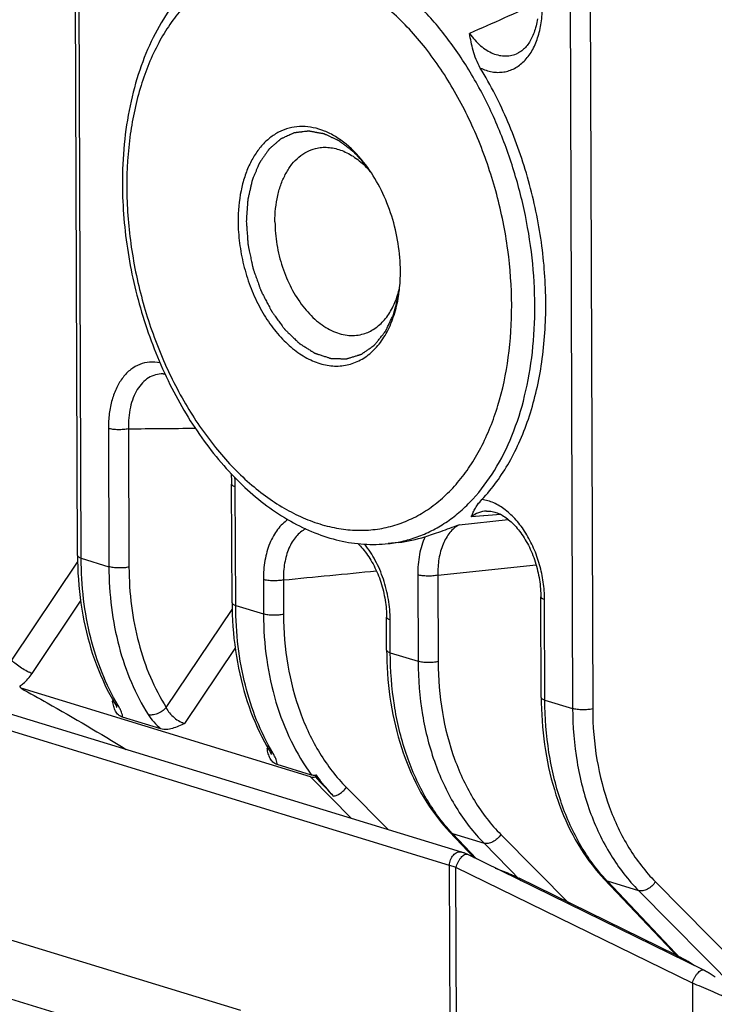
# Model space of a CAD drawing. Header units: millimetres. Extents: x 87 to 484, y 102 to 397.
# Tile 27 of 37: x 405 to 417, y 282 to 299. Entities that reach past the tile are written whole.
import ezdxf

# ---------------------------------------------------------------- set-up
doc = ezdxf.new("R2010")
doc.units = ezdxf.units.MM
doc.header["$LTSCALE"] = 32.67
doc.layers.add('00_COMPONENTS', color=7, linetype='CONTINUOUS')

msp = doc.modelspace()

# ---------------------------------------------------------------- linework, layer by layer
at = {"layer": '00_COMPONENTS'}
for p, q in [((405.823, 289.921), (405.647, 338.242)), ((405.886, 289.875), (405.711, 338.196)), ((414.18, 335.606), (414.356, 287.285)), ((414.527, 335.6), (414.702, 287.279)), ((407.299, 293.051), (407.299, 293.051)), ((412.235, 284.584), (387.691, 292.091)), ((406.355, 292.11), (406.364, 289.729)), ((406.702, 292.104), (406.71, 289.723)), ((408.487, 289.106), (408.479, 291.15)), ((408.55, 289.06), (408.543, 291.104)), ((413.118, 290.627), (412.61, 290.59)), ((412.82, 290.605), (412.61, 290.59)), ((412.871, 290.688), (412.871, 290.688)), ((410.082, 290.44), (410.086, 290.439)), ((410.082, 290.44), (410.086, 290.439)), ((412.398, 290.451), (413.247, 290.542)), ((411.355, 290.145), (411.178, 290.126)), ((405.886, 289.875), (406.364, 289.729)), ((404.689, 288.116), (405.824, 289.806)), ((412.033, 289.583), (413.726, 289.762)), ((411.686, 289.589), (411.692, 288.099)), ((412.033, 289.583), (412.038, 288.093)), ((409.026, 289.507), (409.028, 288.914)), ((409.372, 289.501), (409.374, 288.908)), ((413.815, 287.476), (413.808, 289.21)), ((405.04, 287.888), (405.877, 289.134)), ((408.55, 289.06), (409.028, 288.914)), ((413.878, 287.431), (413.872, 289.165)), ((407.353, 287.301), (408.488, 288.991)), ((411.151, 288.291), (411.149, 288.861)), ((411.214, 288.245), (411.212, 288.816)), ((412.442, 284.813), (400.899, 288.343)), ((407.673, 287.028), (408.541, 288.319)), ((411.214, 288.245), (411.692, 288.099)), ((409.838, 286.11), (404.85, 287.636)), ((391.318, 287.384), (408.634, 282.088)), ((406.427, 287.409), (406.438, 287.426)), ((413.878, 287.431), (414.356, 287.285)), ((407.262, 286.933), (406.601, 287.135)), ((409.091, 286.594), (409.102, 286.611)), ((409.858, 286.139), (409.265, 286.32)), ((391.546, 286.298), (408.862, 281.002)), ((409.838, 286.11), (410.547, 285.392)), ((409.922, 286.108), (409.941, 286.137)), ((410.456, 285.929), (411.177, 285.199)), ((412.658, 284.715), (412.236, 285.161)), ((412.287, 285.13), (412.829, 284.964)), ((412.697, 284.696), (412.287, 285.13)), ((412.829, 284.964), (413.466, 284.32)), ((413.12, 285.115), (414.318, 283.903)), ((412.292, 268.68), (412.235, 284.584)), ((416.42, 282.552), (412.346, 284.547)), ((412.404, 268.655), (412.346, 284.547)), ((416.143, 283.036), (413.436, 284.361)), ((416.185, 282.989), (414.9, 284.346)), ((414.951, 284.315), (415.493, 284.149)), ((416.224, 282.969), (414.951, 284.315)), ((415.784, 284.3), (426.311, 273.647)), ((415.493, 284.149), (425.98, 273.538)), ((416.42, 282.874), (416.424, 282.878)), ((416.42, 282.552), (416.473, 267.979))]:
    msp.add_line(p, q, dxfattribs=at)
for points in [[(413.752, 299.168), (413.747, 299.136), (413.74, 299.104), (413.734, 299.074), (413.727, 299.044), (413.719, 299.014), (413.71, 298.986), (413.701, 298.958), (413.692, 298.932), (413.682, 298.906), (413.672, 298.88), (413.661, 298.856), (413.649, 298.832), (413.637, 298.809), (413.625, 298.787), (413.612, 298.766), (413.599, 298.746), (413.585, 298.726), (413.571, 298.708), (413.556, 298.69), (413.541, 298.673), (413.526, 298.657), (413.51, 298.642), (413.494, 298.628), (413.478, 298.615), (413.461, 298.603), (413.443, 298.591), (413.425, 298.581), (413.411, 298.574)], [(407.299, 293.051), (407.312, 293.051), (407.33, 293.05)], [(408.47, 291.332), (408.471, 291.321), (408.474, 291.283), (408.476, 291.245), (408.478, 291.208), (408.479, 291.171), (408.479, 291.15)], [(412.871, 290.688), (412.883, 290.688), (412.905, 290.688), (412.927, 290.687), (412.948, 290.685), (412.97, 290.681), (412.992, 290.676), (413.013, 290.67), (413.035, 290.664), (413.057, 290.656), (413.079, 290.647), (413.1, 290.637), (413.122, 290.626), (413.144, 290.614), (413.166, 290.6), (413.187, 290.586), (413.209, 290.571), (413.231, 290.555), (413.253, 290.538), (413.274, 290.52), (413.296, 290.501), (413.317, 290.48), (413.339, 290.459), (413.36, 290.437), (413.381, 290.414), (413.402, 290.389), (413.423, 290.364), (413.443, 290.338), (413.463, 290.311), (413.483, 290.283), (413.502, 290.254), (413.521, 290.224), (413.54, 290.194), (413.558, 290.163), (413.576, 290.131), (413.593, 290.098), (413.61, 290.064), (413.626, 290.03), (413.642, 289.995), (413.657, 289.96), (413.671, 289.924), (413.685, 289.888), (413.698, 289.851), (413.711, 289.813), (413.722, 289.775), (413.733, 289.737), (413.744, 289.699), (413.753, 289.66), (413.762, 289.622), (413.77, 289.583), (413.778, 289.544), (413.784, 289.504), (413.79, 289.465), (413.795, 289.426), (413.799, 289.387), (413.803, 289.348), (413.805, 289.31), (413.807, 289.271), (413.808, 289.233), (413.808, 289.21)], [(410.656, 290.126), (410.678, 290.105), (410.699, 290.083), (410.72, 290.059), (410.741, 290.035), (410.762, 290.01), (410.783, 289.984), (410.803, 289.957), (410.823, 289.929), (410.842, 289.9), (410.861, 289.87), (410.88, 289.84), (410.898, 289.808), (410.916, 289.776), (410.933, 289.743), (410.95, 289.71), (410.966, 289.676), (410.982, 289.641), (410.997, 289.606), (411.012, 289.57), (411.025, 289.534), (411.039, 289.497), (411.051, 289.46), (411.063, 289.422), (411.074, 289.384), (411.084, 289.346), (411.094, 289.308), (411.103, 289.269), (411.111, 289.23), (411.118, 289.192), (411.125, 289.153), (411.131, 289.114), (411.135, 289.075), (411.14, 289.036), (411.143, 288.998), (411.146, 288.96), (411.147, 288.921), (411.148, 288.884), (411.149, 288.861)], [(405.823, 289.921), (405.824, 289.828), (405.827, 289.722), (405.831, 289.617), (405.838, 289.512), (405.846, 289.407), (405.856, 289.303), (405.868, 289.2), (405.882, 289.098), (405.897, 288.997), (405.914, 288.896), (405.933, 288.797), (405.954, 288.698), (405.977, 288.601), (406.001, 288.504), (406.027, 288.409), (406.055, 288.315), (406.084, 288.222), (406.115, 288.13), (406.148, 288.04), (406.183, 287.951), (406.219, 287.864), (406.257, 287.778), (406.296, 287.693), (406.337, 287.61), (406.38, 287.529), (406.424, 287.449), (406.463, 287.383)], [(408.487, 289.106), (408.488, 289.014), (408.491, 288.907), (408.495, 288.802), (408.502, 288.697), (408.51, 288.592), (408.52, 288.489), (408.532, 288.386), (408.546, 288.283), (408.561, 288.182), (408.578, 288.082), (408.597, 287.982), (408.618, 287.883), (408.641, 287.786), (408.665, 287.689), (408.691, 287.594), (408.719, 287.5), (408.748, 287.407), (408.779, 287.315), (408.812, 287.225), (408.847, 287.136), (408.883, 287.049), (408.921, 286.963), (408.96, 286.878), (409.001, 286.796), (409.044, 286.714), (409.088, 286.635), (409.127, 286.568)], [(411.151, 288.291), (411.152, 288.2), (411.154, 288.095), (411.159, 287.991), (411.165, 287.888), (411.173, 287.784), (411.183, 287.682), (411.195, 287.58), (411.208, 287.479), (411.223, 287.379), (411.24, 287.28), (411.258, 287.181), (411.279, 287.084), (411.301, 286.988), (411.324, 286.892), (411.35, 286.798), (411.377, 286.705), (411.405, 286.613), (411.436, 286.522), (411.468, 286.433), (411.502, 286.345), (411.537, 286.258), (411.574, 286.173), (411.612, 286.089), (411.652, 286.007), (411.694, 285.926), (411.737, 285.847), (411.781, 285.769), (411.827, 285.694), (411.875, 285.619), (411.924, 285.547), (411.974, 285.477), (412.026, 285.408), (412.079, 285.341), (412.133, 285.276), (412.188, 285.213), (412.236, 285.161)], [(406.463, 287.383), (406.466, 287.378), (406.47, 287.37), (406.474, 287.363), (406.478, 287.356), (406.481, 287.35), (406.484, 287.344), (406.487, 287.338), (406.49, 287.333), (406.492, 287.329), (406.493, 287.324), (406.495, 287.321), (406.496, 287.317), (406.497, 287.315), (406.498, 287.313), (406.498, 287.311), (406.499, 287.31)], [(413.815, 287.476), (413.816, 287.385), (413.818, 287.281), (413.823, 287.176), (413.829, 287.073), (413.837, 286.97), (413.847, 286.867), (413.859, 286.766), (413.872, 286.665), (413.887, 286.564), (413.904, 286.465), (413.922, 286.367), (413.943, 286.269), (413.965, 286.173), (413.988, 286.077), (414.014, 285.983), (414.041, 285.89), (414.069, 285.798), (414.1, 285.707), (414.132, 285.618), (414.166, 285.53), (414.201, 285.443), (414.238, 285.358), (414.276, 285.274), (414.316, 285.192), (414.358, 285.111), (414.401, 285.032), (414.445, 284.955), (414.491, 284.879), (414.539, 284.805), (414.588, 284.732), (414.638, 284.662), (414.69, 284.593), (414.743, 284.526), (414.797, 284.461), (414.852, 284.398), (414.9, 284.346)], [(409.127, 286.568), (409.13, 286.563), (409.134, 286.555), (409.138, 286.548), (409.142, 286.541), (409.145, 286.535), (409.148, 286.529), (409.151, 286.524), (409.154, 286.518), (409.156, 286.514), (409.157, 286.51), (409.159, 286.506), (409.16, 286.503), (409.161, 286.5), (409.162, 286.498), (409.162, 286.496), (409.163, 286.495)], [(412.536, 284.775), (412.524, 284.78), (412.512, 284.786), (412.499, 284.792), (412.487, 284.797), (412.474, 284.802), (412.46, 284.807), (412.447, 284.811), (412.442, 284.813)], [(416.81, 282.658), (416.793, 282.67), (416.777, 282.681), (416.76, 282.693), (416.744, 282.704), (416.727, 282.714), (416.711, 282.724), (416.695, 282.734), (416.679, 282.743), (416.663, 282.752), (416.648, 282.761), (416.632, 282.769), (416.617, 282.777), (412.536, 284.775)]]:
    msp.add_lwpolyline(points, dxfattribs=at)
for centre, radius, start, end in [((629.233, -188.754), 533.628, 113.81447, 113.95387), ((409.646, 295.462), 1.629, 41.0279, 45.9233), ((408.428, 294.81), 2.96, 0.9677, 1.326), ((408.456, 294.81), 2.932, 0.2091, 0.9684), ((409.782, 294.9), 1.634, 342.3703, 346.9921), ((406.021, 423.17), 131.067, 270.29772, 270.80014), ((406.451, 291.096), 2.092, 0.2203, 4.5672), ((411.12, 292.309), 2.176, 276.1997, 288.5216), ((403.908, 287.014), 1.128, 33.4376, 35.4898), ((552.987, 420.542), 196.316, 223.21856, 223.35176), ((414.484, 287.211), 3.026, 222.3632, 223.4406), ((417.148, 286.396), 3.026, 222.3632, 223.4406)]:
    msp.add_arc(centre, radius, start, end, dxfattribs=at)
for centre, major_axis, ratio, start_param, end_param in [((409.969, 286.313), (0.18, 0.174), 0.647476, -2.797551, -2.352615), ((416.613, 282.397), (0.951, -0.726), 0.241482, 1.893814, 2.260323)]:
    msp.add_ellipse(centre, major_axis=major_axis, ratio=ratio, start_param=start_param, end_param=end_param, dxfattribs=at)
for points, knots in [([(408.629, 300.328), (408.472, 300.265), (408.165, 300.102), (407.757, 299.764), (407.404, 299.34), (407.111, 298.842), (406.88, 298.279), (406.715, 297.662), (406.616, 297.002), (406.596, 296.549), (406.597, 296.318)], [0, 0, 0, 0, 0.106995, 0.217137, 0.332039, 0.452875, 0.580274, 0.7143, 0.854503, 1, 1, 1, 1]), ([(413.306, 294.234), (413.305, 294.553), (413.258, 295.197), (413.067, 296.147), (412.76, 297.064), (412.348, 297.914), (411.848, 298.663), (411.276, 299.285), (410.745, 299.687), (410.305, 299.917), (409.979, 300.041), (409.652, 300.118), (409.328, 300.149), (409.01, 300.131), (408.702, 300.066), (408.406, 299.954), (408.126, 299.797), (407.864, 299.595), (407.623, 299.351), (407.406, 299.068), (407.144, 298.633), (406.889, 298.003), (406.709, 297.162), (406.672, 296.568), (406.673, 296.263)], [0, 0, 0, 0, 0.073691, 0.148854, 0.223796, 0.296841, 0.366487, 0.431563, 0.491413, 0.519411, 0.546206, 0.57195, 0.596862, 0.621214, 0.64532, 0.669512, 0.694118, 0.719431, 0.745696, 0.7731, 0.801764, 0.862995, 0.929343, 1, 1, 1, 1]), ([(413.705, 294.224), (413.704, 294.499), (413.671, 295.057), (413.533, 295.887), (413.31, 296.701), (413.008, 297.481), (412.634, 298.205), (412.198, 298.855), (411.71, 299.415), (411.346, 299.73), (411.158, 299.866)], [0, 0, 0, 0, 0.129375, 0.261304, 0.393806, 0.524867, 0.652558, 0.775154, 0.89127, 1, 1, 1, 1]), ([(412.765, 298.319), (412.83, 298.289), (412.931, 298.254), (413.069, 298.242), (413.169, 298.249), (413.265, 298.272), (413.356, 298.311), (413.442, 298.366), (413.55, 298.46), (413.665, 298.615), (413.763, 298.842), (413.823, 299.103), (413.835, 299.288), (413.835, 299.384)], [0, 0, 0, 0, 0.116381, 0.171405, 0.225122, 0.27836, 0.331993, 0.386851, 0.443655, 0.564912, 0.698447, 0.844127, 1, 1, 1, 1]), ([(412.58, 298.914), (412.635, 298.837), (412.727, 298.732), (412.871, 298.625), (412.98, 298.568), (413.091, 298.534), (413.202, 298.522), (413.31, 298.535), (413.378, 298.559), (413.411, 298.574)], [0, 0, 0, 0, 0.291022, 0.424333, 0.549434, 0.667346, 0.779936, 0.889812, 1, 1, 1, 1]), ([(412.765, 298.319), (412.709, 298.413), (412.634, 298.611), (412.597, 298.816), (412.58, 298.914)], [0, 0, 0, 0, 0.524343, 1, 1, 1, 1]), ([(413.894, 294.262), (413.893, 294.615), (413.839, 295.329), (413.619, 296.38), (413.267, 297.39), (412.946, 298.022), (412.765, 298.319)], [0, 0, 0, 0, 0.248769, 0.502467, 0.754902, 1, 1, 1, 1]), ([(410.79, 296.651), (410.691, 296.781), (410.527, 296.959), (410.274, 297.14), (410.084, 297.237), (409.891, 297.297), (409.7, 297.318), (409.513, 297.3), (409.336, 297.243), (409.171, 297.148), (409.023, 297.017), (408.893, 296.854), (408.784, 296.661), (408.698, 296.442), (408.613, 296.115), (408.59, 295.853), (408.591, 295.676)], [0, 0, 0, 0, 0.140095, 0.204368, 0.264722, 0.321574, 0.375706, 0.428232, 0.480494, 0.533873, 0.589586, 0.648548, 0.711313, 0.778084, 0.848758, 1, 1, 1, 1]), ([(410.811, 296.623), (410.785, 296.651), (410.746, 296.694), (410.694, 296.752), (410.661, 296.788), (410.635, 296.816), (410.618, 296.834), (410.605, 296.849), (410.597, 296.858), (410.591, 296.865), (410.586, 296.869), (410.583, 296.873), (410.58, 296.876), (410.573, 296.881), (410.564, 296.887), (410.553, 296.896), (410.542, 296.904), (410.528, 296.915), (410.51, 296.929), (410.488, 296.945), (410.466, 296.962), (410.445, 296.978), (410.423, 296.995), (410.401, 297.011), (410.383, 297.025), (410.369, 297.036), (410.358, 297.044), (410.349, 297.051), (410.342, 297.057), (410.337, 297.06), (410.333, 297.063), (410.331, 297.065), (410.328, 297.066), (410.324, 297.068), (410.32, 297.07), (410.312, 297.074), (410.303, 297.078), (410.288, 297.085), (410.27, 297.093), (410.247, 297.104), (410.225, 297.114), (410.203, 297.124), (410.181, 297.134), (410.159, 297.145), (410.136, 297.155), (410.118, 297.164), (410.103, 297.17), (410.092, 297.176), (410.083, 297.18), (410.076, 297.183), (410.072, 297.185), (410.07, 297.185), (410.067, 297.186), (410.063, 297.187), (410.056, 297.188), (410.047, 297.189), (410.036, 297.191), (410.021, 297.194), (410.002, 297.197), (409.979, 297.201), (409.956, 297.205), (409.934, 297.209), (409.911, 297.213), (409.889, 297.218), (409.866, 297.222), (409.847, 297.225), (409.834, 297.227), (409.826, 297.229), (409.821, 297.23), (409.816, 297.23), (409.812, 297.231), (409.808, 297.232), (409.804, 297.231), (409.797, 297.23), (409.788, 297.229), (409.777, 297.228), (409.766, 297.227), (409.752, 297.225), (409.727, 297.222), (409.699, 297.219), (409.67, 297.215), (409.649, 297.213), (409.627, 297.21), (409.609, 297.208), (409.595, 297.207), (409.585, 297.205), (409.576, 297.204), (409.568, 297.203), (409.564, 297.203), (409.561, 297.202), (409.559, 297.202), (409.557, 297.201), (409.555, 297.201), (409.552, 297.199), (409.548, 297.197), (409.538, 297.193), (409.523, 297.186), (409.503, 297.177), (409.476, 297.165), (409.442, 297.149), (409.409, 297.134), (409.382, 297.122), (409.362, 297.113), (409.347, 297.106), (409.337, 297.102), (409.333, 297.1), (409.329, 297.098), (409.327, 297.097), (409.326, 297.097), (409.324, 297.095), (409.322, 297.093), (409.318, 297.09), (409.312, 297.085), (409.305, 297.079), (409.296, 297.071), (409.285, 297.061), (409.271, 297.049), (409.253, 297.034), (409.236, 297.019), (409.213, 296.999), (409.19, 296.979), (409.17, 296.962), (409.158, 296.952), (409.149, 296.944), (409.141, 296.937), (409.134, 296.93), (409.128, 296.925), (409.124, 296.922), (409.122, 296.919), (409.119, 296.915), (409.116, 296.911), (409.113, 296.906), (409.108, 296.899), (409.1, 296.887), (409.088, 296.869), (409.073, 296.849), (409.059, 296.828), (409.044, 296.807), (409.03, 296.786), (409.015, 296.765), (409.001, 296.745), (408.989, 296.727), (408.979, 296.713), (408.972, 296.703), (408.966, 296.694), (408.962, 296.688), (408.959, 296.685), (408.958, 296.682), (408.956, 296.68), (408.954, 296.675), (408.951, 296.668), (408.947, 296.658), (408.941, 296.645), (408.934, 296.628), (408.926, 296.607), (408.915, 296.582), (408.905, 296.557), (408.894, 296.532), (408.884, 296.507), (408.873, 296.482), (408.862, 296.457), (408.854, 296.436), (408.847, 296.419), (408.842, 296.409), (408.839, 296.4), (408.837, 296.395), (408.835, 296.391), (408.834, 296.388), (408.833, 296.384), (408.832, 296.379), (408.83, 296.373), (408.828, 296.363), (408.825, 296.351), (408.822, 296.336), (408.818, 296.317), (408.812, 296.292), (408.806, 296.263), (408.799, 296.234), (408.793, 296.204), (408.786, 296.175), (408.779, 296.146), (408.774, 296.121), (408.769, 296.102), (408.766, 296.087), (408.763, 296.072), (408.76, 296.06), (408.758, 296.052), (408.757, 296.047), (408.757, 296.041), (408.756, 296.035), (408.756, 296.024), (408.755, 296.011), (408.753, 295.989), (408.752, 295.963), (408.749, 295.92), (408.745, 295.867), (408.739, 295.781), (408.735, 295.717), (408.732, 295.675)], [0, 0, 0, 0, 0.03125, 0.046875, 0.0625, 0.070312, 0.078125, 0.082031, 0.085938, 0.087891, 0.089844, 0.09082, 0.091797, 0.09375, 0.097656, 0.101562, 0.105469, 0.109375, 0.117188, 0.125, 0.132812, 0.140625, 0.148438, 0.15625, 0.164062, 0.167969, 0.171875, 0.175781, 0.177734, 0.179688, 0.180664, 0.181641, 0.182617, 0.183594, 0.185547, 0.1875, 0.191406, 0.195312, 0.203125, 0.210938, 0.21875, 0.226562, 0.234375, 0.242188, 0.25, 0.257812, 0.261719, 0.265625, 0.269531, 0.271484, 0.272461, 0.273438, 0.274414, 0.275391, 0.277344, 0.28125, 0.285156, 0.289062, 0.296875, 0.304688, 0.3125, 0.320312, 0.328125, 0.335938, 0.34375, 0.351562, 0.355469, 0.357422, 0.359375, 0.361328, 0.362305, 0.363281, 0.365234, 0.367188, 0.371094, 0.375, 0.378906, 0.382812, 0.390625, 0.40625, 0.414062, 0.421875, 0.429688, 0.4375, 0.441406, 0.445312, 0.449219, 0.451172, 0.453125, 0.454102, 0.45459, 0.455078, 0.456055, 0.457031, 0.458984, 0.460938, 0.46875, 0.476562, 0.484375, 0.5, 0.515625, 0.523438, 0.53125, 0.539062, 0.541016, 0.542969, 0.543945, 0.544922, 0.54541, 0.545898, 0.546875, 0.548828, 0.550781, 0.554688, 0.558594, 0.5625, 0.570312, 0.578125, 0.585938, 0.59375, 0.609375, 0.617188, 0.621094, 0.625, 0.628906, 0.632812, 0.634766, 0.636719, 0.637695, 0.638672, 0.640625, 0.642578, 0.644531, 0.648438, 0.65625, 0.664062, 0.671875, 0.679688, 0.6875, 0.695312, 0.703125, 0.710938, 0.714844, 0.71875, 0.722656, 0.724609, 0.725586, 0.726562, 0.727539, 0.728516, 0.730469, 0.734375, 0.738281, 0.742188, 0.75, 0.757812, 0.765625, 0.773438, 0.78125, 0.789062, 0.796875, 0.804688, 0.808594, 0.8125, 0.814453, 0.816406, 0.817383, 0.818359, 0.819336, 0.820312, 0.822266, 0.824219, 0.828125, 0.832031, 0.835938, 0.84375, 0.851562, 0.859375, 0.867188, 0.875, 0.882812, 0.890625, 0.894531, 0.898438, 0.902344, 0.90625, 0.908203, 0.90918, 0.910156, 0.912109, 0.914062, 0.917969, 0.921875, 0.929688, 0.9375, 0.953125, 0.96875, 1, 1, 1, 1]), ([(409.226, 295.669), (409.226, 295.821), (409.247, 296.046), (409.328, 296.324), (409.41, 296.506), (409.512, 296.662), (409.634, 296.788), (409.772, 296.882), (409.874, 296.92), (409.925, 296.933)], [0, 0, 0, 0, 0.29514, 0.431794, 0.559897, 0.679449, 0.791305, 0.897264, 1, 1, 1, 1]), ([(409.925, 296.933), (409.959, 296.942), (410.03, 296.954), (410.175, 296.955), (410.364, 296.914), (410.583, 296.802), (410.716, 296.694), (410.779, 296.633)], [0, 0, 0, 0, 0.11172, 0.225018, 0.461376, 0.718389, 1, 1, 1, 1]), ([(411.387, 294.878), (411.384, 295.038), (411.35, 295.359), (411.231, 295.827), (411.047, 296.264), (410.882, 296.53), (410.79, 296.651)], [0, 0, 0, 0, 0.252349, 0.508415, 0.760141, 1, 1, 1, 1]), ([(406.597, 296.318), (406.598, 295.924), (406.666, 295.128), (406.942, 293.967), (407.312, 293.045), (407.684, 292.363), (407.994, 291.894), (408.333, 291.469), (408.808, 290.978), (409.336, 290.579), (409.902, 290.305), (410.327, 290.17), (410.755, 290.105), (411.039, 290.111), (411.178, 290.126)], [0, 0, 0, 0, 0.138861, 0.28011, 0.419604, 0.487508, 0.553579, 0.617478, 0.678967, 0.794163, 0.848241, 0.900265, 0.950672, 1, 1, 1, 1]), ([(406.673, 296.263), (406.674, 295.94), (406.722, 295.286), (406.919, 294.322), (407.235, 293.394), (407.657, 292.537), (408.17, 291.785), (408.667, 291.257), (409.094, 290.918), (409.416, 290.711), (409.745, 290.55), (409.97, 290.471), (410.082, 290.44)], [0, 0, 0, 0, 0.135379, 0.273456, 0.411028, 0.544937, 0.672366, 0.791154, 0.846967, 0.900303, 0.951247, 1, 1, 1, 1]), ([(408.591, 295.676), (408.591, 295.552), (408.609, 295.299), (408.679, 294.926), (408.791, 294.563), (408.943, 294.222), (409.129, 293.914), (409.344, 293.65), (409.58, 293.438), (409.831, 293.284), (410.089, 293.195), (410.347, 293.175), (410.593, 293.228), (410.818, 293.35), (411.012, 293.536), (411.171, 293.778), (411.289, 294.067), (411.338, 294.277), (411.356, 294.388)], [0, 0, 0, 0, 0.074379, 0.150249, 0.226139, 0.300571, 0.372182, 0.439841, 0.502777, 0.560737, 0.614144, 0.664207, 0.712861, 0.76239, 0.814859, 0.871666, 0.933415, 1, 1, 1, 1]), ([(408.732, 295.675), (408.734, 295.645), (408.739, 295.587), (408.744, 295.514), (408.748, 295.455), (408.752, 295.411), (408.754, 295.374), (408.756, 295.345), (408.758, 295.323), (408.759, 295.305), (408.76, 295.292), (408.761, 295.285), (408.761, 295.279), (408.762, 295.274), (408.763, 295.268), (408.764, 295.263), (408.766, 295.251), (408.77, 295.235), (408.775, 295.212), (408.781, 295.182), (408.789, 295.145), (408.798, 295.1), (408.808, 295.056), (408.817, 295.011), (408.825, 294.974), (408.831, 294.944), (408.836, 294.922), (408.84, 294.903), (408.843, 294.888), (408.845, 294.879), (408.847, 294.871), (408.848, 294.864), (408.852, 294.855), (408.855, 294.845), (408.86, 294.831), (408.866, 294.813), (408.876, 294.785), (408.889, 294.75), (408.909, 294.694), (408.929, 294.638), (408.946, 294.589), (408.956, 294.561), (408.964, 294.54), (408.971, 294.519), (408.978, 294.501), (408.982, 294.489), (408.984, 294.483), (408.985, 294.479), (408.987, 294.476), (408.989, 294.472), (408.993, 294.465), (408.997, 294.457), (409.002, 294.447), (409.009, 294.434), (409.021, 294.412), (409.038, 294.379), (409.058, 294.34), (409.078, 294.301), (409.099, 294.262), (409.119, 294.223), (409.136, 294.19), (409.148, 294.168), (409.154, 294.154), (409.16, 294.145), (409.164, 294.137), (409.167, 294.13), (409.169, 294.126), (409.171, 294.123), (409.173, 294.12), (409.177, 294.115), (409.184, 294.105), (409.194, 294.092), (409.206, 294.075), (409.218, 294.059), (409.234, 294.037), (409.262, 293.998), (409.294, 293.954), (409.327, 293.91), (409.347, 293.882), (409.363, 293.86), (409.373, 293.846), (409.381, 293.835), (409.386, 293.828), (409.39, 293.824), (409.391, 293.821), (409.392, 293.82), (409.394, 293.818), (409.397, 293.816), (409.401, 293.811), (409.407, 293.806), (409.416, 293.797), (409.428, 293.786), (409.442, 293.772), (409.46, 293.754), (409.483, 293.732), (409.511, 293.705), (409.539, 293.679), (409.567, 293.652), (409.59, 293.629), (409.608, 293.612), (409.62, 293.6), (409.629, 293.592), (409.635, 293.586), (409.64, 293.581), (409.643, 293.578), (409.646, 293.575), (409.648, 293.574), (409.652, 293.571), (409.657, 293.568), (409.665, 293.563), (409.672, 293.559), (409.682, 293.553), (409.694, 293.545), (409.714, 293.533), (409.748, 293.511), (409.787, 293.487), (409.826, 293.462), (409.85, 293.447), (409.87, 293.434), (409.882, 293.427), (409.891, 293.421), (409.899, 293.416), (409.905, 293.412), (409.909, 293.409), (409.912, 293.408), (409.913, 293.407), (409.915, 293.406), (409.918, 293.405), (409.922, 293.404), (409.929, 293.402), (409.936, 293.399), (409.946, 293.396), (409.959, 293.392), (409.979, 293.385), (410.005, 293.377), (410.045, 293.364), (410.086, 293.35), (410.122, 293.339), (410.142, 293.332), (410.155, 293.328), (410.165, 293.325), (410.172, 293.322), (410.179, 293.32), (410.184, 293.319), (410.187, 293.318), (410.189, 293.317), (410.192, 293.316), (410.195, 293.316), (410.199, 293.316), (410.204, 293.316), (410.21, 293.316), (410.219, 293.315), (410.232, 293.315), (410.251, 293.315), (410.276, 293.314), (410.305, 293.313), (410.334, 293.313), (410.364, 293.312), (410.388, 293.311), (410.408, 293.311), (410.423, 293.311), (410.435, 293.31), (410.445, 293.31), (410.451, 293.31), (410.455, 293.31), (410.457, 293.31), (410.459, 293.31), (410.46, 293.31), (410.461, 293.31), (410.463, 293.311), (410.467, 293.312), (410.473, 293.314), (410.483, 293.317), (410.494, 293.32), (410.513, 293.326), (410.536, 293.333), (410.574, 293.345), (410.611, 293.356), (410.643, 293.366), (410.662, 293.372), (410.676, 293.376), (410.688, 293.38), (410.697, 293.383), (410.704, 293.385), (410.71, 293.387), (410.714, 293.388), (410.716, 293.388), (410.718, 293.39), (410.721, 293.392), (410.725, 293.395), (410.73, 293.398), (410.736, 293.403), (410.744, 293.408), (410.755, 293.416), (410.767, 293.424), (410.783, 293.436), (410.803, 293.45), (410.828, 293.467), (410.852, 293.484), (410.873, 293.499), (410.889, 293.51), (410.901, 293.519), (410.912, 293.526), (410.92, 293.532), (410.926, 293.536), (410.931, 293.54), (410.935, 293.542), (410.938, 293.544), (410.94, 293.546), (410.941, 293.548), (410.944, 293.552), (410.949, 293.557), (410.954, 293.563), (410.961, 293.572), (410.969, 293.583), (410.98, 293.595), (410.994, 293.612), (411.018, 293.642), (411.045, 293.677), (411.073, 293.711), (411.09, 293.732), (411.104, 293.749), (411.113, 293.76), (411.12, 293.769), (411.124, 293.774), (411.127, 293.778), (411.129, 293.78), (411.13, 293.781), (411.13, 293.782), (411.131, 293.784), (411.132, 293.786), (411.135, 293.791), (411.138, 293.798), (411.143, 293.809), (411.15, 293.823), (411.157, 293.839), (411.168, 293.861), (411.181, 293.888), (411.196, 293.921), (411.212, 293.954), (411.228, 293.987), (411.241, 294.014), (411.251, 294.036), (411.259, 294.052), (411.265, 294.064), (411.269, 294.073), (411.271, 294.077), (411.272, 294.08), (411.273, 294.083), (411.274, 294.088), (411.276, 294.095), (411.279, 294.105), (411.281, 294.114), (411.284, 294.127), (411.289, 294.143), (411.295, 294.168), (411.303, 294.2), (411.313, 294.238), (411.326, 294.289), (411.343, 294.353), (411.356, 294.404), (411.362, 294.429)], [0, 0, 0, 0, 0.015625, 0.03125, 0.039062, 0.046875, 0.054688, 0.058594, 0.0625, 0.066406, 0.068359, 0.069336, 0.070312, 0.071289, 0.072266, 0.073242, 0.074219, 0.078125, 0.082031, 0.085938, 0.09375, 0.101562, 0.109375, 0.117188, 0.125, 0.128906, 0.132812, 0.136719, 0.138672, 0.140625, 0.141602, 0.142578, 0.144531, 0.146484, 0.148438, 0.152344, 0.15625, 0.164062, 0.171875, 0.1875, 0.195312, 0.199219, 0.203125, 0.207031, 0.210938, 0.212891, 0.213867, 0.214355, 0.214844, 0.21582, 0.216797, 0.21875, 0.220703, 0.222656, 0.226562, 0.234375, 0.242188, 0.25, 0.257812, 0.265625, 0.273438, 0.277344, 0.279297, 0.28125, 0.283203, 0.28418, 0.285156, 0.285645, 0.286133, 0.287109, 0.289062, 0.292969, 0.296875, 0.300781, 0.304688, 0.3125, 0.328125, 0.335938, 0.34375, 0.347656, 0.351562, 0.353516, 0.355469, 0.356445, 0.356934, 0.357178, 0.357422, 0.358398, 0.359375, 0.361328, 0.363281, 0.367188, 0.371094, 0.375, 0.382812, 0.390625, 0.398438, 0.40625, 0.414062, 0.417969, 0.421875, 0.423828, 0.425781, 0.426758, 0.427734, 0.428711, 0.429199, 0.429688, 0.431641, 0.433594, 0.435547, 0.4375, 0.441406, 0.445312, 0.453125, 0.46875, 0.476562, 0.484375, 0.488281, 0.492188, 0.494141, 0.496094, 0.498047, 0.499023, 0.499512, 0.5, 0.500488, 0.500977, 0.501953, 0.503906, 0.505859, 0.507812, 0.511719, 0.515625, 0.523438, 0.53125, 0.546875, 0.554688, 0.558594, 0.5625, 0.564453, 0.566406, 0.568359, 0.569336, 0.570312, 0.570801, 0.571289, 0.572266, 0.573242, 0.574219, 0.576172, 0.578125, 0.582031, 0.585938, 0.59375, 0.601562, 0.609375, 0.617188, 0.625, 0.628906, 0.632812, 0.636719, 0.638672, 0.640625, 0.641602, 0.64209, 0.642578, 0.642822, 0.643066, 0.643555, 0.644531, 0.646484, 0.648438, 0.652344, 0.65625, 0.664062, 0.671875, 0.6875, 0.695312, 0.699219, 0.703125, 0.707031, 0.708984, 0.710938, 0.712891, 0.713867, 0.714355, 0.714844, 0.71582, 0.716797, 0.71875, 0.720703, 0.722656, 0.726562, 0.730469, 0.734375, 0.742188, 0.75, 0.757812, 0.765625, 0.769531, 0.773438, 0.777344, 0.779297, 0.78125, 0.783203, 0.78418, 0.785156, 0.785645, 0.786133, 0.787109, 0.789062, 0.791016, 0.792969, 0.796875, 0.800781, 0.804688, 0.8125, 0.828125, 0.835938, 0.84375, 0.847656, 0.851562, 0.853516, 0.855469, 0.856445, 0.856934, 0.857178, 0.857422, 0.85791, 0.858398, 0.859375, 0.861328, 0.863281, 0.867188, 0.871094, 0.875, 0.882812, 0.890625, 0.898438, 0.90625, 0.914062, 0.917969, 0.921875, 0.925781, 0.926758, 0.927734, 0.928711, 0.929199, 0.929688, 0.931641, 0.933594, 0.935547, 0.9375, 0.941406, 0.945312, 0.953125, 0.960938, 0.96875, 0.984375, 1, 1, 1, 1]), ([(409.226, 295.669), (409.227, 295.538), (409.25, 295.274), (409.345, 294.89), (409.496, 294.531), (409.693, 294.217), (409.893, 294.001), (410.067, 293.87), (410.198, 293.795), (410.332, 293.742), (410.466, 293.713), (410.598, 293.708), (410.684, 293.721), (410.725, 293.732)], [0, 0, 0, 0, 0.142687, 0.287945, 0.430789, 0.566559, 0.691622, 0.749586, 0.804412, 0.856318, 0.905743, 0.953353, 1, 1, 1, 1]), ([(411.356, 294.388), (411.361, 294.423), (411.381, 294.566), (411.389, 294.711), (411.388, 294.821)], [0, 0, 0, 0, 0.244197, 1, 1, 1, 1]), ([(410.725, 293.732), (410.76, 293.74), (410.827, 293.763), (410.957, 293.831), (411.106, 293.957), (411.247, 294.161), (411.312, 294.32), (411.34, 294.405)], [0, 0, 0, 0, 0.111607, 0.22481, 0.461073, 0.718165, 1, 1, 1, 1]), ([(410.086, 290.439), (410.191, 290.411), (410.402, 290.368), (410.72, 290.348), (411.031, 290.375), (411.333, 290.448), (411.621, 290.566), (411.894, 290.729), (412.149, 290.933), (412.383, 291.178), (412.595, 291.461), (412.849, 291.894), (413.096, 292.518), (413.271, 293.348), (413.307, 293.933), (413.306, 294.234)], [0, 0, 0, 0, 0.05618, 0.110681, 0.164107, 0.21714, 0.270494, 0.324856, 0.380839, 0.438952, 0.49957, 0.56294, 0.698154, 0.844424, 1, 1, 1, 1]), ([(411.178, 290.126), (411.269, 290.136), (411.448, 290.167), (411.71, 290.247), (411.962, 290.361), (412.202, 290.506), (412.429, 290.683), (412.717, 290.964), (413.034, 291.392), (413.333, 291.994), (413.549, 292.681), (413.68, 293.433), (413.706, 293.956), (413.705, 294.224)], [0, 0, 0, 0, 0.05187, 0.1037, 0.155971, 0.209144, 0.263633, 0.319791, 0.438023, 0.565359, 0.702039, 0.847382, 1, 1, 1, 1]), ([(412.793, 290.886), (412.975, 291.078), (413.215, 291.413), (413.462, 291.911), (413.619, 292.33), (413.743, 292.779), (413.863, 293.423), (413.895, 293.924), (413.894, 294.262)], [0, 0, 0, 0, 0.218688, 0.336172, 0.459136, 0.587434, 0.72073, 1, 1, 1, 1]), ([(407.244, 293.241), (407.186, 293.253), (407.066, 293.262), (406.891, 293.221), (406.733, 293.129), (406.598, 292.99), (406.49, 292.811), (406.412, 292.599), (406.365, 292.362), (406.355, 292.196), (406.355, 292.11)], [0, 0, 0, 0, 0.108537, 0.214061, 0.322007, 0.437073, 0.562174, 0.698287, 0.844807, 1, 1, 1, 1]), ([(407.299, 293.051), (407.255, 293.051), (407.167, 293.039), (407.044, 292.985), (406.937, 292.897), (406.847, 292.78), (406.777, 292.637), (406.711, 292.412), (406.698, 292.229), (406.702, 292.104)], [0, 0, 0, 0, 0.105333, 0.210384, 0.31968, 0.436688, 0.563339, 0.70011, 1, 1, 1, 1]), ([(406.702, 292.104), (406.674, 292.098), (406.615, 292.089), (406.524, 292.086), (406.436, 292.092), (406.38, 292.103), (406.355, 292.11)], [0, 0, 0, 0, 0.242311, 0.513738, 0.77796, 1, 1, 1, 1]), ([(408.479, 291.15), (408.479, 291.145), (408.482, 291.138), (408.489, 291.131), (408.499, 291.122), (408.517, 291.113), (408.534, 291.107), (408.543, 291.104)], [0, 0, 0, 0, 0.160068, 0.257184, 0.37018, 0.649085, 1, 1, 1, 1]), ([(412.61, 290.59), (412.619, 290.61), (412.637, 290.654), (412.671, 290.724), (412.721, 290.805), (412.766, 290.858), (412.793, 290.886)], [0, 0, 0, 0, 0.188841, 0.406267, 0.669394, 1, 1, 1, 1]), ([(413.872, 289.165), (413.872, 289.265), (413.856, 289.466), (413.793, 289.763), (413.692, 290.048), (413.557, 290.308), (413.393, 290.532), (413.207, 290.71), (413.007, 290.833), (412.863, 290.877), (412.793, 290.886)], [0, 0, 0, 0, 0.137304, 0.277321, 0.416507, 0.551325, 0.678628, 0.796112, 0.902875, 1, 1, 1, 1]), ([(412.871, 290.688), (412.824, 290.685), (412.731, 290.665), (412.648, 290.618), (412.61, 290.59)], [0, 0, 0, 0, 0.496464, 1, 1, 1, 1]), ([(409.45, 290.539), (409.417, 290.517), (409.352, 290.465), (409.268, 290.37), (409.195, 290.258), (409.111, 290.083), (409.042, 289.831), (409.025, 289.618), (409.026, 289.507)], [0, 0, 0, 0, 0.103855, 0.212878, 0.328092, 0.450015, 0.713471, 1, 1, 1, 1]), ([(409.754, 290.38), (409.724, 290.364), (409.665, 290.325), (409.587, 290.248), (409.519, 290.154), (409.443, 290.005), (409.382, 289.785), (409.37, 289.598), (409.372, 289.501)], [0, 0, 0, 0, 0.103119, 0.210919, 0.324952, 0.446118, 0.710046, 1, 1, 1, 1]), ([(411.812, 290.245), (411.854, 290.259), (411.945, 290.289), (412.141, 290.356), (412.294, 290.411), (412.398, 290.451)], [0, 0, 0, 0, 0.21561, 0.463349, 1, 1, 1, 1]), ([(412.398, 290.451), (412.368, 290.434), (412.312, 290.393), (412.237, 290.316), (412.173, 290.222), (412.101, 290.075), (412.042, 289.86), (412.031, 289.678), (412.033, 289.583)], [0, 0, 0, 0, 0.103387, 0.211624, 0.32607, 0.44749, 0.71122, 1, 1, 1, 1]), ([(411.812, 290.245), (411.768, 290.148), (411.704, 289.93), (411.686, 289.706), (411.686, 289.589)], [0, 0, 0, 0, 0.477256, 1, 1, 1, 1]), ([(411.212, 288.816), (411.212, 288.933), (411.191, 289.17), (411.104, 289.515), (410.967, 289.836), (410.843, 290.029), (410.773, 290.116)], [0, 0, 0, 0, 0.252268, 0.509017, 0.76112, 1, 1, 1, 1]), ([(405.823, 289.921), (405.823, 289.916), (405.826, 289.909), (405.832, 289.902), (405.843, 289.893), (405.861, 289.884), (405.877, 289.878), (405.886, 289.875)], [0, 0, 0, 0, 0.160068, 0.257184, 0.37018, 0.649085, 1, 1, 1, 1]), ([(406.524, 287.337), (406.309, 287.697), (406.071, 288.31), (405.914, 289.177), (405.887, 289.639), (405.886, 289.875)], [0, 0, 0, 0, 0.475771, 0.732699, 1, 1, 1, 1]), ([(406.364, 289.729), (406.365, 289.493), (406.394, 289.03), (406.522, 288.358), (406.732, 287.737), (406.929, 287.356), (407.04, 287.18)], [0, 0, 0, 0, 0.264923, 0.520579, 0.765737, 1, 1, 1, 1]), ([(406.71, 289.723), (406.683, 289.716), (406.623, 289.708), (406.533, 289.705), (406.445, 289.711), (406.389, 289.721), (406.364, 289.729)], [0, 0, 0, 0, 0.242311, 0.513738, 0.77796, 1, 1, 1, 1]), ([(406.71, 289.723), (406.711, 289.499), (406.739, 289.058), (406.861, 288.421), (407.061, 287.83), (407.248, 287.469), (407.353, 287.301)], [0, 0, 0, 0, 0.264871, 0.520503, 0.765675, 1, 1, 1, 1]), ([(412.033, 289.583), (412.005, 289.577), (411.946, 289.568), (411.855, 289.565), (411.767, 289.571), (411.711, 289.581), (411.686, 289.589)], [0, 0, 0, 0, 0.242311, 0.513738, 0.77796, 1, 1, 1, 1]), ([(409.372, 289.501), (409.345, 289.495), (409.285, 289.486), (409.195, 289.483), (409.106, 289.489), (409.05, 289.5), (409.026, 289.507)], [0, 0, 0, 0, 0.242311, 0.513738, 0.77796, 1, 1, 1, 1]), ([(413.808, 289.21), (413.808, 289.206), (413.811, 289.199), (413.818, 289.191), (413.828, 289.183), (413.846, 289.173), (413.863, 289.167), (413.872, 289.165)], [0, 0, 0, 0, 0.160068, 0.257184, 0.37018, 0.649085, 1, 1, 1, 1]), ([(408.487, 289.106), (408.487, 289.101), (408.49, 289.094), (408.496, 289.087), (408.507, 289.078), (408.525, 289.069), (408.541, 289.063), (408.55, 289.06)], [0, 0, 0, 0, 0.160068, 0.257184, 0.37018, 0.649085, 1, 1, 1, 1]), ([(409.188, 286.523), (408.973, 286.882), (408.735, 287.495), (408.578, 288.362), (408.551, 288.825), (408.55, 289.06)], [0, 0, 0, 0, 0.475771, 0.732699, 1, 1, 1, 1]), ([(409.028, 288.914), (409.029, 288.652), (409.064, 288.139), (409.222, 287.4), (409.481, 286.726), (409.722, 286.322), (409.858, 286.139)], [0, 0, 0, 0, 0.266972, 0.523344, 0.767742, 1, 1, 1, 1]), ([(409.374, 288.908), (409.347, 288.902), (409.287, 288.893), (409.197, 288.89), (409.109, 288.896), (409.053, 288.906), (409.028, 288.914)], [0, 0, 0, 0, 0.242311, 0.513738, 0.77796, 1, 1, 1, 1]), ([(409.374, 288.908), (409.375, 288.616), (409.421, 288.044), (409.629, 287.232), (409.916, 286.624), (410.206, 286.204), (410.37, 286.016), (410.456, 285.929)], [0, 0, 0, 0, 0.270433, 0.527817, 0.770662, 0.886922, 1, 1, 1, 1]), ([(411.149, 288.861), (411.149, 288.857), (411.151, 288.85), (411.158, 288.842), (411.169, 288.834), (411.187, 288.824), (411.203, 288.819), (411.212, 288.816)], [0, 0, 0, 0, 0.160068, 0.257184, 0.37018, 0.649085, 1, 1, 1, 1]), ([(411.151, 288.291), (411.151, 288.287), (411.153, 288.28), (411.16, 288.272), (411.171, 288.264), (411.189, 288.254), (411.205, 288.248), (411.214, 288.245)], [0, 0, 0, 0, 0.160068, 0.257184, 0.37018, 0.649085, 1, 1, 1, 1]), ([(412.248, 285.172), (412.08, 285.356), (411.778, 285.781), (411.457, 286.52), (411.259, 287.356), (411.215, 287.944), (411.214, 288.245)], [0, 0, 0, 0, 0.225668, 0.46789, 0.726726, 1, 1, 1, 1]), ([(405.04, 287.888), (405.027, 287.893), (404.998, 287.904), (404.936, 287.934), (404.857, 287.981), (404.768, 288.044), (404.713, 288.092), (404.689, 288.116)], [0, 0, 0, 0, 0.103617, 0.222081, 0.487207, 0.759066, 1, 1, 1, 1]), ([(411.692, 288.099), (411.693, 287.791), (411.741, 287.189), (411.96, 286.335), (412.261, 285.696), (412.566, 285.253), (412.739, 285.056), (412.829, 284.964)], [0, 0, 0, 0, 0.270514, 0.527935, 0.770756, 0.886978, 1, 1, 1, 1]), ([(412.038, 288.093), (412.011, 288.087), (411.951, 288.079), (411.861, 288.075), (411.773, 288.081), (411.717, 288.092), (411.692, 288.099)], [0, 0, 0, 0, 0.242311, 0.513738, 0.77796, 1, 1, 1, 1]), ([(412.038, 288.093), (412.039, 287.801), (412.085, 287.229), (412.293, 286.417), (412.58, 285.81), (412.87, 285.389), (413.034, 285.202), (413.12, 285.115)], [0, 0, 0, 0, 0.270432, 0.527815, 0.77066, 0.886921, 1, 1, 1, 1]), ([(404.827, 287.669), (404.848, 287.684), (404.928, 287.747), (404.998, 287.825), (405.04, 287.888)], [0, 0, 0, 0, 0.250463, 1, 1, 1, 1]), ([(404.85, 287.636), (405.001, 287.552), (405.612, 287.21), (406.215, 286.855), (406.664, 286.58)], [0, 0, 0, 0, 0.247112, 1, 1, 1, 1]), ([(406.427, 287.409), (406.429, 287.408), (406.438, 287.405), (406.446, 287.403), (406.452, 287.402)], [0, 0, 0, 0, 0.262588, 1, 1, 1, 1]), ([(406.601, 287.135), (406.587, 287.139), (406.561, 287.151), (406.527, 287.175), (406.5, 287.206), (406.47, 287.254), (406.445, 287.323), (406.433, 287.38), (406.427, 287.409)], [0, 0, 0, 0, 0.125441, 0.246454, 0.366484, 0.487976, 0.739041, 1, 1, 1, 1]), ([(406.463, 287.383), (406.469, 287.372), (406.487, 287.353), (406.511, 287.341), (406.524, 287.337)], [0, 0, 0, 0, 0.477967, 1, 1, 1, 1]), ([(406.601, 287.135), (406.601, 287.149), (406.597, 287.179), (406.581, 287.227), (406.556, 287.281), (406.536, 287.318), (406.524, 287.337)], [0, 0, 0, 0, 0.186954, 0.416838, 0.68909, 1, 1, 1, 1]), ([(413.815, 287.476), (413.815, 287.472), (413.817, 287.465), (413.824, 287.457), (413.835, 287.449), (413.853, 287.439), (413.869, 287.433), (413.878, 287.431)], [0, 0, 0, 0, 0.160068, 0.257184, 0.37018, 0.649085, 1, 1, 1, 1]), ([(414.912, 284.357), (414.744, 284.541), (414.442, 284.966), (414.121, 285.706), (413.923, 286.541), (413.879, 287.129), (413.878, 287.431)], [0, 0, 0, 0, 0.225668, 0.46789, 0.726726, 1, 1, 1, 1]), ([(407.353, 287.301), (407.332, 287.278), (407.284, 287.237), (407.202, 287.193), (407.118, 287.171), (407.063, 287.173), (407.04, 287.18)], [0, 0, 0, 0, 0.268108, 0.540316, 0.79051, 1, 1, 1, 1]), ([(407.04, 287.18), (407.068, 287.135), (407.137, 287.047), (407.217, 286.971), (407.262, 286.933)], [0, 0, 0, 0, 0.475344, 1, 1, 1, 1]), ([(407.353, 287.301), (407.368, 287.268), (407.408, 287.204), (407.489, 287.125), (407.567, 287.072), (407.629, 287.042), (407.659, 287.032), (407.673, 287.028)], [0, 0, 0, 0, 0.248725, 0.518049, 0.779341, 0.896631, 1, 1, 1, 1]), ([(414.356, 287.285), (414.357, 286.977), (414.405, 286.375), (414.623, 285.521), (414.925, 284.881), (415.23, 284.438), (415.403, 284.241), (415.493, 284.149)], [0, 0, 0, 0, 0.270514, 0.527935, 0.770756, 0.886978, 1, 1, 1, 1]), ([(414.702, 287.279), (414.675, 287.272), (414.615, 287.264), (414.525, 287.261), (414.437, 287.267), (414.381, 287.277), (414.356, 287.285)], [0, 0, 0, 0, 0.242311, 0.513738, 0.77796, 1, 1, 1, 1]), ([(414.702, 287.279), (414.703, 286.986), (414.749, 286.414), (414.957, 285.603), (415.244, 284.995), (415.534, 284.574), (415.698, 284.387), (415.784, 284.3)], [0, 0, 0, 0, 0.270432, 0.527815, 0.77066, 0.886921, 1, 1, 1, 1]), ([(407.673, 287.028), (407.638, 287.011), (407.568, 286.979), (407.462, 286.94), (407.36, 286.919), (407.292, 286.924), (407.262, 286.933)], [0, 0, 0, 0, 0.272881, 0.536704, 0.782011, 1, 1, 1, 1]), ([(409.091, 286.594), (409.093, 286.593), (409.102, 286.591), (409.11, 286.588), (409.116, 286.587)], [0, 0, 0, 0, 0.262588, 1, 1, 1, 1]), ([(409.265, 286.32), (409.251, 286.325), (409.225, 286.336), (409.191, 286.361), (409.164, 286.391), (409.134, 286.439), (409.109, 286.508), (409.097, 286.565), (409.091, 286.594)], [0, 0, 0, 0, 0.125441, 0.246454, 0.366484, 0.487976, 0.739042, 1, 1, 1, 1]), ([(409.127, 286.568), (409.133, 286.558), (409.151, 286.538), (409.175, 286.527), (409.188, 286.523)], [0, 0, 0, 0, 0.477967, 1, 1, 1, 1]), ([(409.265, 286.32), (409.265, 286.334), (409.261, 286.364), (409.245, 286.412), (409.22, 286.466), (409.2, 286.503), (409.188, 286.523)], [0, 0, 0, 0, 0.186957, 0.416843, 0.689101, 1, 1, 1, 1]), ([(409.941, 286.137), (409.933, 286.135), (409.906, 286.131), (409.877, 286.133), (409.858, 286.139)], [0, 0, 0, 0, 0.269567, 1, 1, 1, 1]), ([(410.235, 285.776), (410.209, 285.804), (410.104, 285.919), (410.008, 286.041), (409.941, 286.137)], [0, 0, 0, 0, 0.246586, 1, 1, 1, 1]), ([(410.235, 285.776), (410.256, 285.779), (410.298, 285.792), (410.358, 285.826), (410.412, 285.872), (410.443, 285.909), (410.456, 285.929)], [0, 0, 0, 0, 0.227159, 0.477032, 0.738995, 1, 1, 1, 1]), ([(412.236, 285.161), (412.243, 285.154), (412.259, 285.141), (412.277, 285.133), (412.287, 285.13)], [0, 0, 0, 0, 0.490933, 1, 1, 1, 1]), ([(413.12, 285.115), (413.102, 285.088), (413.06, 285.04), (412.996, 284.994), (412.941, 284.971), (412.891, 284.957), (412.852, 284.958), (412.829, 284.964)], [0, 0, 0, 0, 0.276566, 0.548395, 0.675589, 0.793902, 1, 1, 1, 1]), ([(412.235, 284.584), (412.235, 284.616), (412.247, 284.681), (412.287, 284.751), (412.332, 284.791), (412.368, 284.811), (412.406, 284.819), (412.431, 284.816), (412.442, 284.813)], [0, 0, 0, 0, 0.277639, 0.549632, 0.675247, 0.791162, 0.898259, 1, 1, 1, 1]), ([(412.346, 284.547), (412.35, 284.562), (412.361, 284.593), (412.381, 284.639), (412.406, 284.681), (412.433, 284.718), (412.461, 284.748), (412.486, 284.766), (412.505, 284.774), (412.517, 284.777), (412.529, 284.777), (412.536, 284.775), (412.539, 284.774)], [0, 0, 0, 0, 0.151063, 0.308878, 0.465081, 0.611442, 0.740767, 0.847969, 0.89282, 0.932247, 0.967352, 1, 1, 1, 1]), ([(412.346, 284.547), (412.336, 284.55), (412.299, 284.563), (412.262, 284.576), (412.235, 284.584)], [0, 0, 0, 0, 0.272073, 1, 1, 1, 1]), ([(413.021, 284.537), (413.032, 284.534), (413.062, 284.523), (413.112, 284.504), (413.174, 284.48), (413.237, 284.453), (413.302, 284.425), (413.368, 284.394), (413.413, 284.373), (413.436, 284.361)], [0, 0, 0, 0, 0.08267, 0.2351, 0.387489, 0.539875, 0.692527, 0.845789, 1, 1, 1, 1]), ([(414.9, 284.346), (414.907, 284.339), (414.923, 284.327), (414.941, 284.318), (414.951, 284.315)], [0, 0, 0, 0, 0.490933, 1, 1, 1, 1]), ([(415.784, 284.3), (415.766, 284.273), (415.724, 284.225), (415.66, 284.18), (415.605, 284.156), (415.555, 284.143), (415.516, 284.143), (415.493, 284.149)], [0, 0, 0, 0, 0.276566, 0.548395, 0.675589, 0.793902, 1, 1, 1, 1]), ([(416.42, 282.552), (416.424, 282.568), (416.435, 282.599), (416.455, 282.644), (416.48, 282.687), (416.507, 282.724), (416.535, 282.753), (416.56, 282.771), (416.579, 282.78), (416.591, 282.783), (416.603, 282.783), (416.61, 282.781), (416.613, 282.779)], [0, 0, 0, 0, 0.151055, 0.308861, 0.465057, 0.611417, 0.740745, 0.847954, 0.892811, 0.932243, 0.967352, 1, 1, 1, 1]), ([(417.016, 282.292), (416.974, 282.314), (416.882, 282.359), (416.736, 282.426), (416.58, 282.492), (416.473, 282.533), (416.42, 282.552)], [0, 0, 0, 0, 0.218211, 0.470956, 0.740536, 1, 1, 1, 1])]:
    msp.add_open_spline(points, degree=3, knots=knots, dxfattribs=at)
msp.add_open_spline([(409.372, 289.501), (409.906, 289.553), (410.441, 289.605), (410.975, 289.657)], degree=3, dxfattribs=at)

doc.saveas('drawing.dxf')
